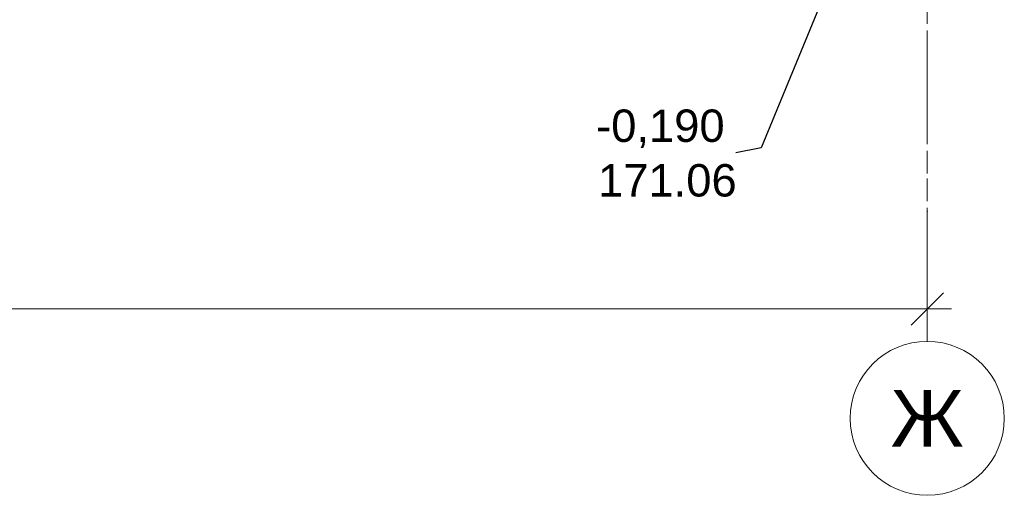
# Model space of a CAD drawing. Header units: millimetres. Extents: x -28821 to 130709, y -7627 to 10914.
# Tile 9 of 111: x 3130 to 9199, y -3950 to -1015. Entities that reach past the tile are written whole.
import ezdxf
from ezdxf.enums import TextEntityAlignment as Align

# ---------------------------------------------------------------- set-up
doc = ezdxf.new("R2010")
doc.units = ezdxf.units.MM
doc.header["$MEASUREMENT"] = 0
doc.set_wipeout_variables(frame=1)
doc.linetypes.add('Wipeout_Contour', pattern=[1000, 0, -1000])
doc.linetypes.add('Штрих-Штриховая', pattern=[1093.611073, 529.166651, -211.666656, 141.111112, -211.666656])
doc.layers.add('Размер - Общий', color=7, linetype='Continuous')
doc.layers.add('Элемент Модели - Оси', color=7, linetype='Continuous')
for name, color, linetype, lineweight in [('Размер - Общий_Ном._пера__1', 7, 'Continuous', 15), ('Размер - Отметка Уровня_Ном._пера__1', 7, 'Continuous', 15), ('Элемент Модели - Оси_Ном._пера__1', 7, 'Continuous', 15), ('Элемент Модели - Оси_Ном._пера__2', 8, 'Continuous', 15)]:
    doc.layers.add(name, color=color, linetype=linetype, lineweight=lineweight)
doc.styles.add('СГЕНЕРИР_СТИЛЬ_1', font='arial.ttf')
doc.styles.add('СГЕНЕРИР_СТИЛЬ_2', font='arial.ttf')
doc.dimstyles.new('СГЕНЕРИР_СТИЛЬ__1', dxfattribs={"dimtxt": 200, "dimasz": 190, "dimexe": 0.18, "dimexo": 0.0625, "dimgap": 0, "dimtad": 1, "dimtih": 1, "dimtoh": 1, "dimdec": 0, "dimzin": 0, "dimdsep": 46, "dimtxsty": 'СГЕНЕРИР_СТИЛЬ_2', "dimblk": 'ARROWHEAD_6', "dimblk1": 'ARROWHEAD_6', "dimblk2": 'ARROWHEAD_6', "dimcen": 0.09, "dimclrd": 7, "dimclre": 7, "dimclrt": 7, "dimazin": 0, "dimtfac": 1, "dimtdec": 4, "dimtmove": 0, "dimatfit": 3, "dimfxl": 1, "dimtolj": 1, "dimtzin": 0, "dimarcsym": 0})
doc.dimstyles.new('СГЕНЕРИР_СТИЛЬ__4', dxfattribs={"dimtxt": 0.18, "dimasz": 364.8, "dimexe": 0.18, "dimexo": 0.0625, "dimgap": 0, "dimtad": 0, "dimtih": 1, "dimtoh": 1, "dimdec": 4, "dimzin": 0, "dimdsep": 46, "dimcen": 0.09, "dimadec": 0, "dimazin": 0, "dimtfac": 1, "dimtdec": 4, "dimtmove": 0, "dimatfit": 3, "dimldrblk": 'ARROWHEAD_11', "dimfxl": 1, "dimtolj": 1, "dimtzin": 0, "dimarcsym": 0})

# ---------------------------------------------------------------- blocks, each defined once
blk = doc.blocks.new('Стандартный Маркер Сетки[2]_1', base_point=(8724.3, 811))
at = {"layer": 'Элемент Модели - Оси_Ном._пера__1', "color": 7, "linetype": 'Continuous', "lineweight": 15}
blk.add_circle((8724.3, -3475), 475, dxfattribs=at)
at = {"layer": 'Элемент Модели - Оси_Ном._пера__2', "color": 8, "linetype": 'Штрих-Штриховая', "lineweight": 15}
for p, q in [((8724.3, 11), (8724.3, 811)), ((8724.3, 11), (8724.3, -2200)), ((8724.3, -2200), (8724.3, -3000))]:
    blk.add_line(p, q, dxfattribs=at)
blk.add_point((8724.3, -2200), dxfattribs=at)
blk.add_point((8724.3, -2200), dxfattribs=at)
at = {"layer": 'Элемент Модели - Оси_Ном._пера__1', "color": 7, "lineweight": 15, "style": 'СГЕНЕРИР_СТИЛЬ_1'}
blk.add_attdef('AC_MarkerText_1', text='', height=350, rotation=360, dxfattribs=at).set_placement((8724.3, -3300), align=Align.TOP_CENTER)
blk = doc.blocks.new('Стандартный Маркер Сетки[3]_1', base_point=(8724.3, 5014.8))
at = {"layer": 'Элемент Модели - Оси_Ном._пера__2', "color": 8, "linetype": 'Штрих-Штриховая', "lineweight": 15}
for p, q in [((8724.3, 4214.8), (8724.3, -2200)), ((8724.3, -2200), (8724.3, -3000))]:
    blk.add_line(p, q, dxfattribs=at)
at = {"layer": 'Элемент Модели - Оси_Ном._пера__2', "color": 8, "linetype": 'Continuous', "lineweight": 15}
blk.add_circle((8724.3, -3475), 475, dxfattribs=at)
at = {"layer": 'Элемент Модели - Оси_Ном._пера__2', "color": 8, "linetype": 'Штрих-Штриховая', "lineweight": 15}
blk.add_point((8724.3, -2200), dxfattribs=at)
blk.add_point((8724.3, -2200), dxfattribs=at)
at = {"layer": 'Элемент Модели - Оси_Ном._пера__2', "color": 8, "lineweight": 15, "style": 'СГЕНЕРИР_СТИЛЬ_1'}
blk.add_attdef('AC_MarkerText_1', text='', height=350, rotation=360, dxfattribs=at).set_placement((8724.3, -3300), align=Align.TOP_CENTER)
blk = doc.blocks.new('Стандартный Маркер Сетки[4]_1', base_point=(8724.3, 811))
at = {"layer": 'Элемент Модели - Оси_Ном._пера__1', "color": 7, "linetype": 'Continuous', "lineweight": 15}
blk.add_circle((8724.3, -3475), 475, dxfattribs=at)
at = {"layer": 'Элемент Модели - Оси_Ном._пера__2', "color": 8, "linetype": 'Штрих-Штриховая', "lineweight": 15}
for p, q in [((8724.3, 11), (8724.3, 811)), ((8724.3, 11), (8724.3, -2200)), ((8724.3, -2200), (8724.3, -3000))]:
    blk.add_line(p, q, dxfattribs=at)
blk.add_point((8724.3, -2200), dxfattribs=at)
blk.add_point((8724.3, -2200), dxfattribs=at)
at = {"layer": 'Элемент Модели - Оси_Ном._пера__1', "color": 7, "lineweight": 15, "style": 'СГЕНЕРИР_СТИЛЬ_1'}
blk.add_attdef('AC_MarkerText_1', text='', height=350, rotation=360, dxfattribs=at).set_placement((8724.3, -3300), align=Align.TOP_CENTER)
blk = doc.blocks.new('*D90')
at = {"layer": 'Размер - Общий_Ном._пера__1', "color": 7, "linetype": 'Continuous', "lineweight": 15, "transparency": 16777216}
for p, q in [((-24575.7, -2987.5), (-24575.7, -2612.5)), ((8724.3, -2987.5), (8724.3, -2612.5)), ((-24475.7, -2700), (-24675.7, -2900)), ((8624.3, -2900), (8824.3, -2700)), ((-24725.7, -2800), (-24575.7, -2800)), ((-24575.7, -2800), (8724.3, -2800)), ((8724.3, -2800), (8874.3, -2800))]:
    blk.add_line(p, q, dxfattribs=at)
at = {"layer": 'Размер - Общий_Ном._пера__1', "color": 7, "lineweight": 15, "transparency": 16777216, "insert": (-8345.2, -2760), "char_height": 200, "attachment_point": 7, "style": 'СГЕНЕРИР_СТИЛЬ_2'}
blk.add_mtext('\\A1;33\\~300', dxfattribs=at)
blk = doc.blocks.new('ARROWHEAD_6')
at = {"color": 0, "linetype": 'Continuous', "lineweight": 0}
for p, q in [((-0.5, -0.5), (0.5, 0.5)), ((0, 0), (-1, 0))]:
    blk.add_line(p, q, dxfattribs=at)
blk = doc.blocks.new('ARROWHEAD_11')
at = {"color": 0, "linetype": 'Continuous', "lineweight": 0}
blk.add_line((0, 0), (-1, 0), dxfattribs=at)
at = {"color": 0, "linetype": 'Continuous', "lineweight": 0, "const_width": 0.25, "flags": 128}
blk.add_lwpolyline([(-0.125, 0, 1), (0.125, 0, 1)], format="xyb", close=True, dxfattribs=at)

msp = doc.modelspace()

# ---------------------------------------------------------------- block references
at = {"layer": 'Элемент Модели - Оси', "color": 8, "linetype": 'Continuous', "lineweight": 15}
for name, p in [('Стандартный Маркер Сетки[3]_1', (8724.3, 5014.8)), ('Стандартный Маркер Сетки[2]_1', (8724.3, 811)), ('Стандартный Маркер Сетки[4]_1', (8724.3, 811))]:
    msp.add_blockref(name, p, dxfattribs=at).add_auto_attribs({'AC_MarkerText_1': 'Ж'})

# ---------------------------------------------------------------- texts
at = {"layer": 'Размер - Отметка Уровня_Ном._пера__1', "color": 7, "linetype": 'Continuous', "lineweight": 15, "insert": (7549.7, -2109.1), "char_height": 200, "attachment_point": 9, "style": 'СГЕНЕРИР_СТИЛЬ_1'}
msp.add_mtext('\\A1;171.06', dxfattribs=at)

# ---------------------------------------------------------------- dimensions: what is measured, and where the dimension line sits
at = {"layer": 'Размер - Общий', "color": 7, "linetype": 'Continuous', "lineweight": 15}
dim = msp.add_linear_dim(base=(8724.3, -2800), p1=(-24575.7, -2800), p2=(8724.3, -2800), dimstyle='СГЕНЕРИР_СТИЛЬ__1', dxfattribs=at)
dim.commit()
dim.dimension.update_dxf_attribs({"geometry": '*D90', "text_midpoint": (-7926, -2660), "dimtype": 160})

# ---------------------------------------------------------------- wipeouts: each hides what was drawn before it
at = {"color": 7, "linetype": 'Wipeout_Contour', "lineweight": 15, "ltscale": 29112.287084}
msp.add_wipeout([(6614.1, -1521.9), (7544.4, -1521.9), (7544.4, -1836.2), (6614.1, -1836.2)], dxfattribs=at).dxf.layer = 'Размер - Отметка Уровня_Ном._пера__1'

# ---------------------------------------------------------------- next in the draw order: texts
at = {"layer": 'Размер - Отметка Уровня_Ном._пера__1', "color": 7, "linetype": 'Continuous', "lineweight": 15, "insert": (7079.3, -1806.5), "char_height": 200, "attachment_point": 8, "style": 'СГЕНЕРИР_СТИЛЬ_1'}
msp.add_mtext('\\A1;-0,190', dxfattribs=at)

# ---------------------------------------------------------------- next in the draw order: leaders
at = {"layer": 'Размер - Отметка Уровня_Ном._пера__1', "color": 7, "linetype": 'Continuous', "lineweight": 15, "annotation_type": 0, "has_hookline": 1, "hookline_direction": 1, "text_width": 770}
msp.add_leader([(8364.3, -190), (7700.1, -1806.5), (7544.4, -1836.2)], dimstyle='СГЕНЕРИР_СТИЛЬ__4', dxfattribs=at)

doc.saveas('drawing.dxf')
